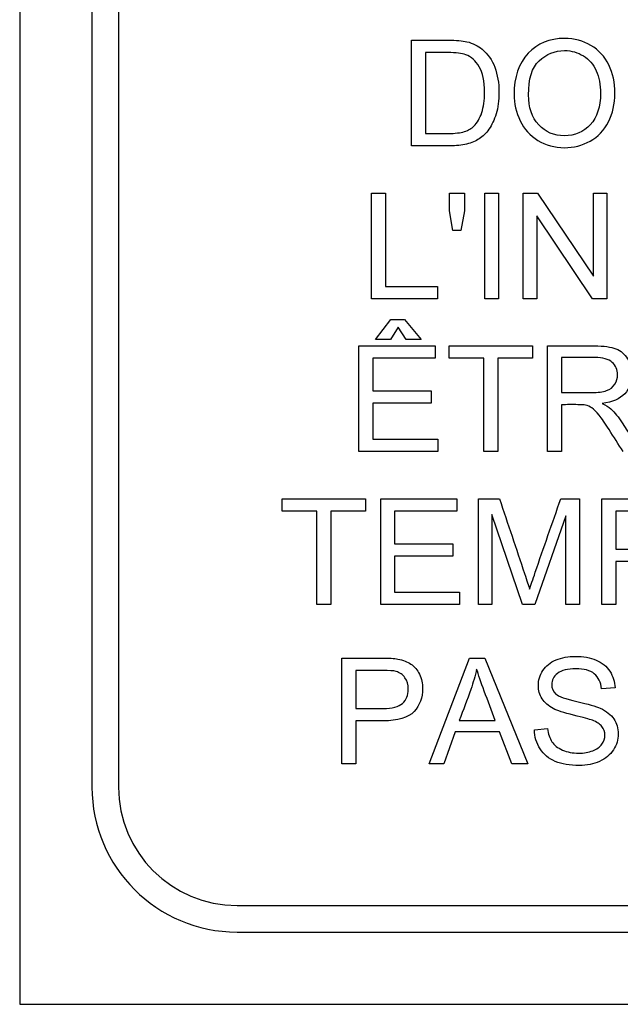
# Model space of a CAD drawing. Header units: inches. Extents: x 2 to 538, y -2 to 358.
# Tile 36 of 117: x 186.395 to 186.915, y 184.617 to 185.469. Entities that reach past the tile are written whole.
import ezdxf

# ---------------------------------------------------------------- set-up
doc = ezdxf.new("R2010")
doc.units = ezdxf.units.IN
doc.header["$MEASUREMENT"] = 0
doc.layers.add('Default', color=7, linetype='Continuous')
doc.layers.add('LAB20180', color=7, linetype='Continuous')

# ---------------------------------------------------------------- blocks, each defined once
blk = doc.blocks.new('SE')
at = {"layer": 'LAB20180', "color": 7, "linetype": 'Continuous'}
for p, q in [((186.39538, 188.36692), (186.39538, 184.61692)), ((186.45788, 188.17896), (186.45788, 184.80489)), ((186.48088, 188.17896), (186.48088, 184.80489)), ((186.73417, 185.35947), (186.73417, 185.45095)), ((186.74622, 185.44024), (186.74622, 185.37024)), ((186.6996, 185.22725), (186.6996, 185.31873)), ((186.6996, 185.31873), (186.71165, 185.31873)), ((186.71165, 185.31873), (186.71165, 185.23796)), ((186.76704, 185.30339), (186.76704, 185.31873)), ((186.76704, 185.31873), (186.77994, 185.31873)), ((186.77994, 185.31873), (186.77994, 185.30339)), ((186.79753, 185.22725), (186.79753, 185.31873)), ((186.79753, 185.31873), (186.80952, 185.31873)), ((186.80952, 185.31873), (186.80952, 185.22725)), ((186.83082, 185.22725), (186.83082, 185.31873)), ((186.83082, 185.31873), (186.84318, 185.31873)), ((186.84318, 185.31873), (186.89157, 185.24678)), ((186.89157, 185.24678), (186.89157, 185.31873)), ((186.89157, 185.31873), (186.90313, 185.31873)), ((186.90313, 185.31873), (186.90313, 185.22725)), ((186.7699, 185.28628), (186.76704, 185.30339)), ((186.77994, 185.30339), (186.7769, 185.28628)), ((186.89078, 185.22725), (186.84239, 185.29913)), ((186.84239, 185.29913), (186.84239, 185.22725)), ((186.7769, 185.28628), (186.7699, 185.28628)), ((186.71165, 185.23796), (186.75675, 185.23796)), ((186.75675, 185.23796), (186.75675, 185.22725)), ((186.75675, 185.22725), (186.6996, 185.22725)), ((186.80952, 185.22725), (186.79753, 185.22725)), ((186.84239, 185.22725), (186.83082, 185.22725)), ((186.90313, 185.22725), (186.89078, 185.22725)), ((186.70298, 185.19204), (186.71637, 185.20945)), ((186.72264, 185.20257), (186.71588, 185.19204)), ((186.71637, 185.20945), (186.72818, 185.20945)), ((186.72958, 185.19204), (186.72264, 185.20257)), ((186.72818, 185.20945), (186.74248, 185.19204)), ((186.68868, 185.09502), (186.68868, 185.1865)), ((186.68868, 185.1865), (186.75459, 185.1865)), ((186.71588, 185.19204), (186.70298, 185.19204)), ((186.74248, 185.19204), (186.72958, 185.19204)), ((186.75459, 185.1865), (186.75459, 185.17573)), ((186.76664, 185.17573), (186.76664, 185.1865)), ((186.76664, 185.1865), (186.83877, 185.1865)), ((186.83877, 185.1865), (186.83877, 185.17573)), ((186.85185, 185.09502), (186.85185, 185.1865)), ((186.75459, 185.17573), (186.70073, 185.17573)), ((186.70073, 185.17573), (186.70073, 185.14761)), ((186.79671, 185.17573), (186.76664, 185.17573)), ((186.79671, 185.09502), (186.79671, 185.17573)), ((186.83877, 185.17573), (186.8087, 185.17573)), ((186.8087, 185.17573), (186.8087, 185.09502)), ((186.8639, 185.1764), (186.8639, 185.14609)), ((186.70073, 185.14761), (186.75118, 185.14761)), ((186.75118, 185.14761), (186.75118, 185.1369)), ((186.75118, 185.1369), (186.70073, 185.1369)), ((186.70073, 185.1369), (186.70073, 185.10573)), ((186.8639, 185.13562), (186.8639, 185.09502)), ((186.70073, 185.10573), (186.75678, 185.10573)), ((186.75678, 185.10573), (186.75678, 185.09502)), ((186.75678, 185.09502), (186.68868, 185.09502)), ((186.8087, 185.09502), (186.79671, 185.09502)), ((186.8639, 185.09502), (186.85185, 185.09502)), ((186.6223, 185.0435), (186.6223, 185.05428)), ((186.6223, 185.05428), (186.69449, 185.05428)), ((186.69449, 185.05428), (186.69449, 185.0435)), ((186.70757, 184.9628), (186.70757, 185.05428)), ((186.70757, 185.05428), (186.77349, 185.05428)), ((186.77349, 185.05428), (186.77349, 185.0435)), ((186.79218, 184.9628), (186.79218, 185.05428)), ((186.79218, 185.05428), (186.81019, 185.05428)), ((186.86327, 185.05428), (186.87933, 185.05428)), ((186.87933, 185.05428), (186.87933, 184.9628)), ((186.89887, 184.9628), (186.89887, 185.05428)), ((186.65237, 185.0435), (186.6223, 185.0435)), ((186.65237, 184.9628), (186.65237, 185.0435)), ((186.69449, 185.0435), (186.66442, 185.0435)), ((186.66442, 185.0435), (186.66442, 184.9628)), ((186.77349, 185.0435), (186.71956, 185.0435)), ((186.71956, 185.0435), (186.71956, 185.01538)), ((186.83016, 184.9628), (186.80374, 185.0407)), ((186.80374, 185.0407), (186.80374, 184.9628)), ((186.91086, 185.0435), (186.91086, 185.01064)), ((186.86771, 185.03943), (186.84087, 184.9628)), ((186.86771, 184.9628), (186.86771, 185.03943)), ((186.71956, 185.01538), (186.77002, 185.01538)), ((186.77002, 185.01538), (186.77002, 185.00467)), ((186.77002, 185.00467), (186.71956, 185.00467)), ((186.71956, 185.00467), (186.71956, 184.97351)), ((186.91086, 184.99992), (186.91086, 184.9628)), ((186.71956, 184.97351), (186.77562, 184.97351)), ((186.77562, 184.97351), (186.77562, 184.9628)), ((186.66442, 184.9628), (186.65237, 184.9628)), ((186.77562, 184.9628), (186.70757, 184.9628)), ((186.80374, 184.9628), (186.79218, 184.9628)), ((186.84087, 184.9628), (186.83016, 184.9628)), ((186.87933, 184.9628), (186.86771, 184.9628)), ((186.91086, 184.9628), (186.89887, 184.9628)), ((186.67398, 184.82497), (186.67398, 184.91645)), ((186.74933, 184.82497), (186.7842, 184.91645)), ((186.7842, 184.91645), (186.79753, 184.91645)), ((186.79753, 184.91645), (186.8346, 184.82497)), ((186.68603, 184.90568), (186.68603, 184.87281)), ((186.91019, 184.89065), (186.89857, 184.88979)), ((186.68603, 184.8621), (186.68603, 184.82497)), ((186.7755, 184.86253), (186.80648, 184.86253)), ((186.84038, 184.85437), (186.85176, 184.85547)), ((186.77185, 184.85267), (186.76205, 184.82497)), ((186.81037, 184.85267), (186.77185, 184.85267)), ((186.82084, 184.82497), (186.81037, 184.85267)), ((186.68603, 184.82497), (186.67398, 184.82497)), ((186.76205, 184.82497), (186.74933, 184.82497)), ((186.8346, 184.82497), (186.82084, 184.82497)), ((186.58334, 184.70242), (188.45741, 184.70242)), ((186.58334, 184.67942), (188.45741, 184.67942)), ((186.39538, 184.61692), (188.64538, 184.61692))]:
    blk.add_line(p, q, dxfattribs=at)
for radius in [0.12547, 0.10247]:
    blk.add_arc((186.58334, 184.80489), radius, 180, 270, dxfattribs=at)
for points, knots in [([(186.73417, 185.45095), (186.74468, 185.45095), (186.75519, 185.45095), (186.7657, 185.45095), (186.77276, 185.45095), (186.77824, 185.45052), (186.78195, 185.44961), (186.78717, 185.44833), (186.79169, 185.4462), (186.79534, 185.4431), (186.80018, 185.43898), (186.8038, 185.43379), (186.80617, 185.42746), (186.80857, 185.42107), (186.80977, 185.41382), (186.80977, 185.39873), (186.80897, 185.39258), (186.80569, 185.38187), (186.80362, 185.37743), (186.80112, 185.3739), (186.79861, 185.37034), (186.79577, 185.36763), (186.79278, 185.36562), (186.78976, 185.36358), (186.78615, 185.36209), (186.78183, 185.36105), (186.77761, 185.36004), (186.7727, 185.35947), (186.76716, 185.35947), (186.75616, 185.35947), (186.74517, 185.35947), (186.73417, 185.35947)], [0, 0, 0, 0, 0.150639, 0.150639, 0.150639, 0.228713, 0.228713, 0.228713, 0.300504, 0.300504, 0.300504, 0.392427, 0.392427, 0.392427, 0.489828, 0.489828, 0.574047, 0.574047, 0.658266, 0.658266, 0.658266, 0.714715, 0.714715, 0.714715, 0.771729, 0.771729, 0.771729, 0.842399, 0.842399, 0.842399, 1, 1, 1, 1]), ([(186.82285, 185.40402), (186.82285, 185.41912), (186.82693, 185.43099), (186.83502, 185.43957), (186.84315, 185.44818), (186.85365, 185.45247), (186.87495, 185.45247), (186.8825, 185.4504), (186.89601, 185.44237), (186.90118, 185.43677), (186.90471, 185.42953), (186.90822, 185.42233), (186.91001, 185.41419), (186.91001, 185.39581), (186.90818, 185.38753), (186.90441, 185.38023), (186.90062, 185.3729), (186.89546, 185.36738), (186.88859, 185.36361), (186.88175, 185.35986), (186.87434, 185.35795), (186.85785, 185.35795), (186.85018, 185.36002), (186.84342, 185.36422), (186.8367, 185.3684), (186.83156, 185.37402), (186.82462, 185.38838), (186.82285, 185.39599), (186.82285, 185.40402)], [0, 0, 0, 0, 0.133279, 0.133279, 0.133279, 0.255873, 0.255873, 0.336635, 0.336635, 0.417396, 0.417396, 0.417396, 0.504982, 0.504982, 0.593735, 0.593735, 0.593735, 0.674367, 0.674367, 0.674367, 0.752852, 0.752852, 0.837978, 0.837978, 0.837978, 0.918989, 0.918989, 1, 1, 1, 1]), ([(186.83533, 185.40372), (186.83533, 185.39276), (186.83825, 185.38406), (186.85006, 185.3714), (186.85748, 185.3683), (186.87544, 185.3683), (186.88292, 185.37146), (186.88877, 185.37785), (186.89464, 185.38427), (186.89759, 185.39331), (186.89759, 185.41242), (186.89631, 185.41894), (186.89132, 185.43001), (186.88767, 185.43427), (186.8828, 185.43732), (186.87795, 185.44035), (186.87258, 185.44194), (186.85803, 185.44194), (186.85067, 185.43896), (186.84452, 185.43312), (186.83834, 185.42724), (186.83533, 185.41747), (186.83533, 185.40372)], [0, 0, 0, 0, 0.118836, 0.118836, 0.237673, 0.237673, 0.358951, 0.358951, 0.358951, 0.494298, 0.494298, 0.579153, 0.579153, 0.664007, 0.664007, 0.664007, 0.742953, 0.742953, 0.854593, 0.854593, 0.854593, 1, 1, 1, 1]), ([(186.74622, 185.37024), (186.75274, 185.37024), (186.75925, 185.37024), (186.76576, 185.37024), (186.77179, 185.37024), (186.77653, 185.37079), (186.78, 185.37189), (186.78342, 185.37297), (186.78615, 185.37457), (186.78816, 185.37663), (186.79101, 185.37957), (186.79327, 185.38339), (186.79491, 185.38826), (186.79653, 185.39306), (186.79729, 185.39897), (186.79729, 185.41547), (186.79577, 185.42283), (186.7926, 185.428), (186.78946, 185.43313), (186.78566, 185.43659), (186.7811, 185.43835), (186.77788, 185.43959), (186.77264, 185.44018), (186.76546, 185.44024), (186.75905, 185.44029), (186.75263, 185.44024), (186.74622, 185.44024)], [0, 0, 0, 0, 0.131494, 0.131494, 0.131494, 0.228333, 0.228333, 0.228333, 0.2925, 0.2925, 0.2925, 0.383753, 0.383753, 0.383753, 0.499109, 0.499109, 0.657976, 0.657976, 0.657976, 0.764038, 0.764038, 0.764038, 0.870554, 0.870554, 0.870554, 1, 1, 1, 1]), ([(186.85185, 185.1865), (186.86535, 185.1865), (186.87884, 185.1865), (186.89233, 185.1865), (186.90048, 185.1865), (186.90669, 185.18565), (186.91089, 185.18401), (186.91514, 185.18234), (186.91856, 185.17944), (186.92106, 185.1753), (186.92357, 185.17114), (186.92489, 185.16654), (186.92489, 185.15503), (186.92276, 185.14956), (186.91436, 185.14067), (186.90791, 185.13787), (186.89915, 185.13665)], [0, 0, 0, 0, 0.318581, 0.318581, 0.318581, 0.46678, 0.46678, 0.46678, 0.574092, 0.574092, 0.574092, 0.69208, 0.69208, 0.84604, 0.84604, 1, 1, 1, 1]), ([(186.8639, 185.14609), (186.87257, 185.14609), (186.88123, 185.14609), (186.88989, 185.14609), (186.89543, 185.14609), (186.89975, 185.1467), (186.90286, 185.14779), (186.90598, 185.14889), (186.9084, 185.15077), (186.90998, 185.15333), (186.91155, 185.15587), (186.91241, 185.15856), (186.91241, 185.16587), (186.91083, 185.1694), (186.90773, 185.1722), (186.90459, 185.17503), (186.89963, 185.1764), (186.89282, 185.1764), (186.88318, 185.1764), (186.87354, 185.1764), (186.8639, 185.1764)], [0, 0, 0, 0, 0.228446, 0.228446, 0.228446, 0.343895, 0.343895, 0.343895, 0.424776, 0.424776, 0.424776, 0.499057, 0.499057, 0.606689, 0.606689, 0.606689, 0.745831, 0.745831, 0.745831, 1, 1, 1, 1]), ([(186.9171, 185.09502), (186.91308, 185.10137), (186.90907, 185.10772), (186.90505, 185.11407), (186.90157, 185.11958), (186.8986, 185.12375), (186.89635, 185.12667), (186.89407, 185.12962), (186.89196, 185.1316), (186.8902, 185.13276), (186.88839, 185.13394), (186.88655, 185.13471), (186.88466, 185.13519), (186.88329, 185.13555), (186.88107, 185.13556), (186.8779, 185.13562), (186.87324, 185.13571), (186.86857, 185.13562), (186.8639, 185.13562)], [0, 0, 0, 0, 0.307088, 0.307088, 0.307088, 0.515763, 0.515763, 0.515763, 0.634121, 0.634121, 0.634121, 0.716918, 0.716918, 0.716918, 0.809293, 0.809293, 0.809293, 1, 1, 1, 1]), ([(186.89915, 185.13665), (186.90231, 185.13513), (186.90474, 185.13361), (186.90639, 185.13209), (186.90993, 185.12881), (186.91327, 185.12478), (186.91643, 185.11992), (186.92179, 185.11167), (186.92698, 185.10332), (186.93226, 185.09502)], [0, 0, 0, 0, 0.15936, 0.15936, 0.15936, 0.452833, 0.452833, 0.452833, 1, 1, 1, 1]), ([(186.81019, 185.05428), (186.81743, 185.03269), (186.82468, 185.0111), (186.83192, 184.98952), (186.83396, 184.98344), (186.83539, 184.97893), (186.8363, 184.97594)], [0, 0, 0, 0, 0.827263, 0.827263, 0.827263, 1, 1, 1, 1]), ([(186.8363, 184.97594), (186.83734, 184.97929), (186.83898, 184.98416), (186.84117, 184.99061), (186.8484, 185.01188), (186.8559, 185.03305), (186.86327, 185.05428)], [0, 0, 0, 0, 0.186563, 0.186563, 0.186563, 1, 1, 1, 1]), ([(186.89887, 185.05428), (186.91035, 185.05428), (186.92184, 185.05428), (186.93332, 185.05428), (186.93941, 185.05428), (186.94409, 185.05391), (186.94726, 185.05336), (186.95175, 185.05258), (186.95554, 185.05117), (186.95852, 185.0491), (186.96157, 185.04698), (186.964, 185.04405), (186.96588, 185.04028), (186.96778, 185.03648), (186.96862, 185.0323), (186.96862, 185.01995), (186.96619, 185.01338), (186.9612, 185.00802), (186.9562, 185.00266), (186.94732, 184.99992), (186.93435, 184.99992), (186.92652, 184.99992), (186.91869, 184.99992), (186.91086, 184.99992)], [0, 0, 0, 0, 0.216619, 0.216619, 0.216619, 0.304546, 0.304546, 0.304546, 0.380845, 0.380845, 0.380845, 0.453902, 0.453902, 0.453902, 0.533109, 0.533109, 0.671187, 0.671187, 0.671187, 0.852321, 0.852321, 0.852321, 1, 1, 1, 1]), ([(186.91086, 185.01064), (186.91875, 185.01064), (186.92665, 185.01064), (186.93454, 185.01064), (186.94239, 185.01064), (186.94799, 185.0121), (186.95456, 185.01794), (186.95621, 185.02208), (186.95621, 185.03121), (186.95523, 185.0345), (186.95134, 185.03997), (186.94878, 185.0418), (186.94561, 185.04271), (186.94361, 185.04329), (186.93983, 185.0435), (186.93429, 185.0435), (186.92648, 185.0435), (186.91867, 185.0435), (186.91086, 185.0435)], [0, 0, 0, 0, 0.215355, 0.215355, 0.215355, 0.351087, 0.351087, 0.486819, 0.486819, 0.585108, 0.585108, 0.683397, 0.683397, 0.683397, 0.786845, 0.786845, 0.786845, 1, 1, 1, 1]), ([(186.67398, 184.91645), (186.68548, 184.91645), (186.69698, 184.91645), (186.70849, 184.91645), (186.71457, 184.91645), (186.7192, 184.91615), (186.72236, 184.91554), (186.72684, 184.91468), (186.73064, 184.91335), (186.73369, 184.91128), (186.73676, 184.90919), (186.73916, 184.90623), (186.74099, 184.90245), (186.74285, 184.89861), (186.74379, 184.89448), (186.74379, 184.88219), (186.74129, 184.87555), (186.73636, 184.87019), (186.73138, 184.86478), (186.72243, 184.8621), (186.70946, 184.8621), (186.70165, 184.8621), (186.69384, 184.8621), (186.68603, 184.8621)], [0, 0, 0, 0, 0.216971, 0.216971, 0.216971, 0.304522, 0.304522, 0.304522, 0.381097, 0.381097, 0.381097, 0.453965, 0.453965, 0.453965, 0.533539, 0.533539, 0.671179, 0.671179, 0.671179, 0.852672, 0.852672, 0.852672, 1, 1, 1, 1]), ([(186.85176, 184.85547), (186.85231, 184.85084), (186.85359, 184.84707), (186.85748, 184.8411), (186.86059, 184.83873), (186.86887, 184.83508), (186.87355, 184.83416), (186.88329, 184.83416), (186.88737, 184.83489), (186.8909, 184.83623), (186.89445, 184.83758), (186.89705, 184.83952), (186.89881, 184.84195), (186.90053, 184.84432), (186.90137, 184.84694), (186.90137, 184.85261), (186.90051, 184.8551), (186.89711, 184.85936), (186.89437, 184.86113), (186.89053, 184.86259), (186.88808, 184.86352), (186.88268, 184.86502), (186.87434, 184.86703), (186.86593, 184.86906), (186.8601, 184.87099), (186.85675, 184.87275), (186.85237, 184.87506), (186.84915, 184.87786), (186.84488, 184.88468), (186.84385, 184.88852), (186.84385, 184.89728), (186.84513, 184.9016), (186.85036, 184.90964), (186.85414, 184.91268), (186.85919, 184.91481), (186.86417, 184.91691), (186.86978, 184.91791), (186.88268, 184.91791), (186.88865, 184.91682), (186.89376, 184.91469), (186.89894, 184.91253), (186.90295, 184.90927), (186.90569, 184.90501), (186.90842, 184.90076), (186.90995, 184.896), (186.91019, 184.89065)], [0, 0, 0, 0, 0.053918, 0.053918, 0.107835, 0.107835, 0.161753, 0.161753, 0.209328, 0.209328, 0.209328, 0.250219, 0.250219, 0.250219, 0.287045, 0.287045, 0.323088, 0.323088, 0.35913, 0.35913, 0.35913, 0.428463, 0.428463, 0.428463, 0.504977, 0.504977, 0.504977, 0.558089, 0.558089, 0.611201, 0.611201, 0.668931, 0.668931, 0.726661, 0.726661, 0.726661, 0.796237, 0.796237, 0.872701, 0.872701, 0.872701, 0.937115, 0.937115, 0.937115, 1, 1, 1, 1]), ([(186.68603, 184.87281), (186.69392, 184.87281), (186.70181, 184.87281), (186.7097, 184.87281), (186.7175, 184.87281), (186.7231, 184.87427), (186.72967, 184.88012), (186.73131, 184.88425), (186.73131, 184.89345), (186.73034, 184.89673), (186.72845, 184.89947), (186.72657, 184.9022), (186.72395, 184.90397), (186.72078, 184.90489), (186.71873, 184.90548), (186.71494, 184.90568), (186.70946, 184.90568), (186.70165, 184.90568), (186.69384, 184.90568), (186.68603, 184.90568)], [0, 0, 0, 0, 0.215463, 0.215463, 0.215463, 0.354574, 0.354574, 0.493686, 0.493686, 0.596021, 0.596021, 0.596021, 0.683235, 0.683235, 0.683235, 0.786732, 0.786732, 0.786732, 1, 1, 1, 1]), ([(186.79047, 184.90696), (186.78919, 184.90105), (186.78749, 184.89515), (186.78548, 184.88937), (186.78235, 184.88035), (186.77883, 184.87147), (186.7755, 184.86253)], [0, 0, 0, 0, 0.389814, 0.389814, 0.389814, 1, 1, 1, 1]), ([(186.80648, 184.86253), (186.80335, 184.87097), (186.80023, 184.87941), (186.79711, 184.88785), (186.79424, 184.89558), (186.79205, 184.90197), (186.79047, 184.90696)], [0, 0, 0, 0, 0.571636, 0.571636, 0.571636, 1, 1, 1, 1]), ([(186.89857, 184.88979), (186.89796, 184.89551), (186.89583, 184.89984), (186.89224, 184.90282), (186.88868, 184.90578), (186.88335, 184.9072), (186.86911, 184.9072), (186.86375, 184.90586), (186.8604, 184.90318), (186.85706, 184.90051), (186.85541, 184.89722), (186.85541, 184.89016), (186.85657, 184.88748), (186.85894, 184.88535), (186.86128, 184.88325), (186.86734, 184.88109), (186.87714, 184.87884), (186.88693, 184.87659), (186.8937, 184.8747), (186.89735, 184.87306), (186.90274, 184.87063), (186.9066, 184.86746), (186.90916, 184.86374), (186.91174, 184.85999), (186.91293, 184.85565), (186.91293, 184.84591), (186.91159, 184.84135), (186.90879, 184.83702), (186.90604, 184.83277), (186.90204, 184.82942), (186.8968, 184.82704), (186.89162, 184.82469), (186.88579, 184.82345), (186.871, 184.82345), (186.86412, 184.82467), (186.85852, 184.82704), (186.8529, 184.82943), (186.84854, 184.83307), (186.84537, 184.83794), (186.84223, 184.84276), (186.84056, 184.84828), (186.84038, 184.85437)], [0, 0, 0, 0, 0.061253, 0.061253, 0.061253, 0.12919, 0.12919, 0.19949, 0.19949, 0.19949, 0.243832, 0.243832, 0.283813, 0.283813, 0.283813, 0.364004, 0.364004, 0.364004, 0.450714, 0.450714, 0.450714, 0.513463, 0.513463, 0.513463, 0.571745, 0.571745, 0.630028, 0.630028, 0.630028, 0.695215, 0.695215, 0.695215, 0.766402, 0.766402, 0.856883, 0.856883, 0.856883, 0.928322, 0.928322, 0.928322, 1, 1, 1, 1])]:
    blk.add_open_spline(points, degree=3, knots=knots, dxfattribs=at)

msp = doc.modelspace()

# ---------------------------------------------------------------- block references
at = {"layer": 'Default'}
msp.add_blockref('SE', (0, 0), dxfattribs=at)

doc.saveas('drawing.dxf')
